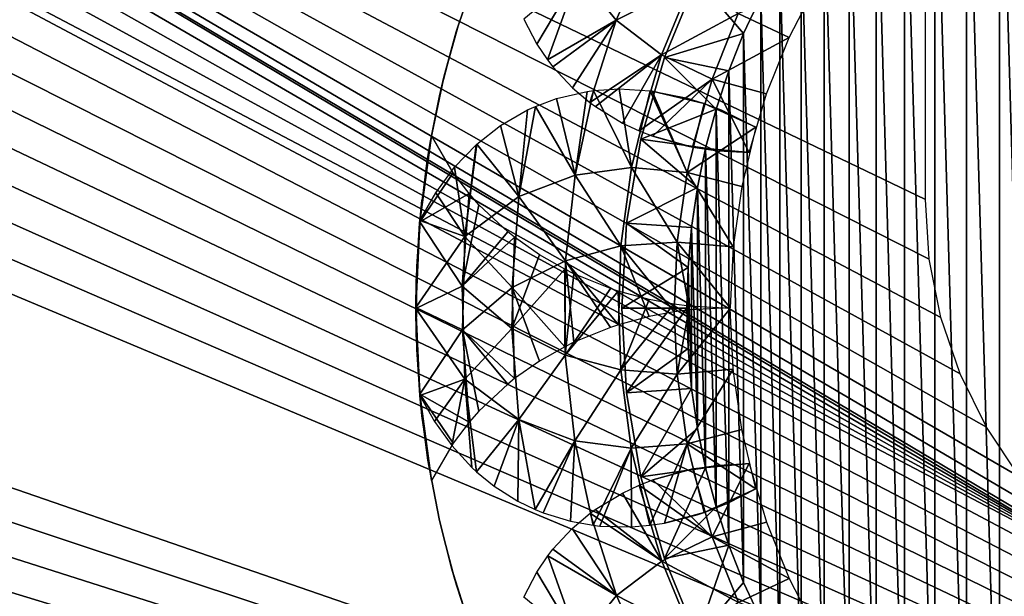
# Model space of a CAD drawing. Header units: millimetres. Extents: x -188 to 188, y -72 to 72.
# Tile 59 of 102: x 49.72 to 54.26, y -64.33 to -61.67. Entities that reach past the tile are written whole.
import ezdxf

# ---------------------------------------------------------------- set-up
doc = ezdxf.new("R2010")
doc.units = ezdxf.units.MM
doc.header["$LTSCALE"] = 65.185185
for name, color, linetype in [('1', 7, 'CONTINUOUS'), ('115', 7, 'CONTINUOUS'), ('116', 7, 'CONTINUOUS'), ('117', 7, 'CONTINUOUS'), ('122', 7, 'CONTINUOUS'), ('123', 7, 'CONTINUOUS'), ('136', 7, 'CONTINUOUS'), ('139', 7, 'CONTINUOUS'), ('2', 7, 'CONTINUOUS'), ('42', 7, 'CONTINUOUS'), ('43', 7, 'CONTINUOUS'), ('44', 7, 'CONTINUOUS'), ('71', 7, 'CONTINUOUS'), ('72', 7, 'CONTINUOUS'), ('73', 7, 'CONTINUOUS'), ('8', 7, 'CONTINUOUS')]:
    doc.layers.add(name, color=color, linetype=linetype)

msp = doc.modelspace()

# ---------------------------------------------------------------- linework, layer by layer
at = {"layer": '1', "color": 7, "linetype": 'Continuous'}
for points in [[(187.5, -72.5), (-187.5, -72.5), (187.5, 72.5), (187.5, -72.5)], [(187.5, 72.5), (-187.5, -72.5), (-187.5, 72.5), (187.5, 72.5)]]:
    msp.add_3dface(points, dxfattribs=at)
at = {"layer": '115', "linetype": 'Continuous'}
for points in [[(54.2416, -60.3265, 16.5), (54.4, -65.7713, 16.5), (54.4, -60.2287, 16.5), (54.2416, -60.3265, 16.5)], [(54.089, -60.4333, 16.5), (54.2416, -65.6735, 16.5), (54.2416, -60.3265, 16.5), (54.089, -60.4333, 16.5)], [(54.2416, -65.6735, 16.5), (54.4, -65.7713, 16.5), (54.2416, -60.3265, 16.5), (54.2416, -65.6735, 16.5)], [(53.9431, -60.5486, 16.5), (54.089, -65.5667, 16.5), (54.089, -60.4333, 16.5), (53.9431, -60.5486, 16.5)], [(54.089, -65.5667, 16.5), (54.2416, -65.6735, 16.5), (54.089, -60.4333, 16.5), (54.089, -65.5667, 16.5)], [(53.8039, -60.6725, 16.5), (53.9431, -65.4514, 16.5), (53.9431, -60.5486, 16.5), (53.8039, -60.6725, 16.5)], [(53.9431, -65.4514, 16.5), (54.089, -65.5667, 16.5), (53.9431, -60.5486, 16.5), (53.9431, -65.4514, 16.5)], [(53.6725, -60.804, 16.5), (53.8039, -65.3275, 16.5), (53.8039, -60.6725, 16.5), (53.6725, -60.804, 16.5)], [(53.8039, -65.3275, 16.5), (53.9431, -65.4514, 16.5), (53.8039, -60.6725, 16.5), (53.8039, -65.3275, 16.5)], [(53.5486, -60.9432, 16.5), (53.6725, -65.196, 16.5), (53.6725, -60.804, 16.5), (53.5486, -60.9432, 16.5)], [(53.6725, -65.196, 16.5), (53.8039, -65.3275, 16.5), (53.6725, -60.804, 16.5), (53.6725, -65.196, 16.5)], [(53.4332, -61.089, 16.5), (53.5486, -65.0568, 16.5), (53.5486, -60.9432, 16.5), (53.4332, -61.089, 16.5)], [(53.5486, -65.0568, 16.5), (53.6725, -65.196, 16.5), (53.5486, -60.9432, 16.5), (53.5486, -65.0568, 16.5)], [(53.3264, -61.2416, 16.5), (53.4332, -64.911, 16.5), (53.4332, -61.089, 16.5), (53.3264, -61.2416, 16.5)], [(53.4332, -64.911, 16.5), (53.5486, -65.0568, 16.5), (53.4332, -61.089, 16.5), (53.4332, -64.911, 16.5)], [(53.2287, -61.4, 16.5), (53.3264, -64.7584, 16.5), (53.3264, -61.2416, 16.5), (53.2287, -61.4, 16.5)], [(53.3264, -64.7584, 16.5), (53.4332, -64.911, 16.5), (53.3264, -61.2416, 16.5), (53.3264, -64.7584, 16.5)], [(53.1404, -61.5638, 16.5), (53.2287, -64.6, 16.5), (53.2287, -61.4, 16.5), (53.1404, -61.5638, 16.5)], [(53.2287, -64.6, 16.5), (53.3264, -64.7584, 16.5), (53.2287, -61.4, 16.5), (53.2287, -64.6, 16.5)], [(53.0617, -61.7327, 16.5), (53.1404, -64.4362, 16.5), (53.1404, -61.5638, 16.5), (53.0617, -61.7327, 16.5)], [(53.1404, -64.4362, 16.5), (53.2287, -64.6, 16.5), (53.1404, -61.5638, 16.5), (53.1404, -64.4362, 16.5)], [(52.993, -61.9055, 16.5), (53.0617, -64.2673, 16.5), (53.0617, -61.7327, 16.5), (52.993, -61.9055, 16.5)], [(53.0617, -64.2673, 16.5), (53.1404, -64.4362, 16.5), (53.0617, -61.7327, 16.5), (53.0617, -64.2673, 16.5)], [(52.9344, -62.0824, 16.5), (52.993, -64.0945, 16.5), (52.993, -61.9055, 16.5), (52.9344, -62.0824, 16.5)], [(52.993, -64.0945, 16.5), (53.0617, -64.2673, 16.5), (52.993, -61.9055, 16.5), (52.993, -64.0945, 16.5)], [(52.8863, -62.2619, 16.5), (52.9344, -63.9176, 16.5), (52.9344, -62.0824, 16.5), (52.8863, -62.2619, 16.5)], [(52.9344, -63.9176, 16.5), (52.993, -64.0945, 16.5), (52.9344, -62.0824, 16.5), (52.9344, -63.9176, 16.5)], [(52.8486, -62.4444, 16.5), (52.8863, -63.7381, 16.5), (52.8863, -62.2619, 16.5), (52.8486, -62.4444, 16.5)], [(52.8863, -63.7381, 16.5), (52.9344, -63.9176, 16.5), (52.8863, -62.2619, 16.5), (52.8863, -63.7381, 16.5)], [(52.8217, -62.6284, 16.5), (52.8486, -63.5556, 16.5), (52.8486, -62.4444, 16.5), (52.8217, -62.6284, 16.5)], [(52.8486, -63.5556, 16.5), (52.8863, -63.7381, 16.5), (52.8486, -62.4444, 16.5), (52.8486, -63.5556, 16.5)], [(52.8055, -62.8135, 16.5), (52.8217, -63.3716, 16.5), (52.8217, -62.6284, 16.5), (52.8055, -62.8135, 16.5)], [(52.8217, -63.3716, 16.5), (52.8486, -63.5556, 16.5), (52.8217, -62.6284, 16.5), (52.8217, -63.3716, 16.5)], [(52.8, -63, 16.5), (52.8055, -63.1865, 16.5), (52.8055, -62.8135, 16.5), (52.8, -63, 16.5)], [(52.8055, -63.1865, 16.5), (52.8217, -63.3716, 16.5), (52.8055, -62.8135, 16.5), (52.8055, -63.1865, 16.5)]]:
    msp.add_3dface(points, dxfattribs=at)
at = {"layer": '116', "linetype": 'Continuous'}
for points in [[(52.6964, -61.844, 16.2), (52.8466, -61.4814, 16.2), (52.6964, -61.844, 12.5), (52.6964, -61.844, 16.2)], [(52.6964, -61.844, 12.5), (52.8466, -61.4814, 16.2), (52.8466, -61.4814, 12.5), (52.6964, -61.844, 12.5)], [(52.5878, -62.2212, 16.2), (52.6964, -61.844, 16.2), (52.5878, -62.2212, 12.5), (52.5878, -62.2212, 16.2)], [(52.5878, -62.2212, 12.5), (52.6964, -61.844, 16.2), (52.6964, -61.844, 12.5), (52.5878, -62.2212, 12.5)], [(52.522, -62.6081, 16.2), (52.5878, -62.2212, 16.2), (52.522, -62.6081, 12.5), (52.522, -62.6081, 16.2)], [(52.522, -62.6081, 12.5), (52.5878, -62.2212, 16.2), (52.5878, -62.2212, 12.5), (52.522, -62.6081, 12.5)], [(52.5, -63, 16.2), (52.522, -62.6081, 16.2), (52.5, -63, 12.5), (52.5, -63, 16.2)], [(52.5, -63, 12.5), (52.522, -62.6081, 16.2), (52.522, -62.6081, 12.5), (52.5, -63, 12.5)]]:
    msp.add_3dface(points, dxfattribs=at)
at = {"layer": '117', "linetype": 'Continuous'}
for points in [[(52.5, -63, 16.2), (52.5, -63, 12.5), (52.522, -63.3919, 12.5), (52.5, -63, 16.2)], [(52.522, -63.3919, 16.2), (52.5, -63, 16.2), (52.522, -63.3919, 12.5), (52.522, -63.3919, 16.2)], [(52.5878, -63.7788, 16.2), (52.522, -63.3919, 16.2), (52.5878, -63.7788, 12.5), (52.5878, -63.7788, 16.2)], [(52.5878, -63.7788, 12.5), (52.522, -63.3919, 16.2), (52.522, -63.3919, 12.5), (52.5878, -63.7788, 12.5)], [(52.6964, -64.156, 16.2), (52.5878, -63.7788, 16.2), (52.6964, -64.156, 12.5), (52.6964, -64.156, 16.2)], [(52.6964, -64.156, 12.5), (52.5878, -63.7788, 16.2), (52.5878, -63.7788, 12.5), (52.6964, -64.156, 12.5)], [(52.8466, -64.5186, 16.2), (52.6964, -64.156, 16.2), (52.8466, -64.5186, 12.5), (52.8466, -64.5186, 16.2)], [(52.8466, -64.5186, 12.5), (52.6964, -64.156, 16.2), (52.6964, -64.156, 12.5), (52.8466, -64.5186, 12.5)]]:
    msp.add_3dface(points, dxfattribs=at)
at = {"layer": '122', "linetype": 'Continuous'}
for points in [[(52.8, -63, 16.5), (52.5, -63, 16.2), (52.522, -63.3919, 16.2), (52.8, -63, 16.5)], [(52.8055, -63.1865, 16.5), (52.8, -63, 16.5), (52.522, -63.3919, 16.2), (52.8055, -63.1865, 16.5)], [(52.8217, -63.3716, 16.5), (52.8055, -63.1865, 16.5), (52.522, -63.3919, 16.2), (52.8217, -63.3716, 16.5)], [(52.8217, -63.3716, 16.5), (52.522, -63.3919, 16.2), (52.5878, -63.7788, 16.2), (52.8217, -63.3716, 16.5)], [(52.8486, -63.5556, 16.5), (52.8217, -63.3716, 16.5), (52.5878, -63.7788, 16.2), (52.8486, -63.5556, 16.5)], [(52.8863, -63.7381, 16.5), (52.8486, -63.5556, 16.5), (52.5878, -63.7788, 16.2), (52.8863, -63.7381, 16.5)], [(52.8863, -63.7381, 16.5), (52.5878, -63.7788, 16.2), (52.6964, -64.156, 16.2), (52.8863, -63.7381, 16.5)], [(52.9344, -63.9176, 16.5), (52.8863, -63.7381, 16.5), (52.6964, -64.156, 16.2), (52.9344, -63.9176, 16.5)], [(52.993, -64.0945, 16.5), (52.9344, -63.9176, 16.5), (52.6964, -64.156, 16.2), (52.993, -64.0945, 16.5)], [(52.993, -64.0945, 16.5), (52.6964, -64.156, 16.2), (52.8466, -64.5186, 16.2), (52.993, -64.0945, 16.5)], [(53.0617, -64.2673, 16.5), (52.993, -64.0945, 16.5), (52.8466, -64.5186, 16.2), (53.0617, -64.2673, 16.5)], [(53.1404, -64.4362, 16.5), (53.0617, -64.2673, 16.5), (52.8466, -64.5186, 16.2), (53.1404, -64.4362, 16.5)]]:
    msp.add_3dface(points, dxfattribs=at)
at = {"layer": '123', "linetype": 'Continuous'}
for points in [[(53.0617, -61.7327, 16.5), (52.8466, -61.4814, 16.2), (52.6964, -61.844, 16.2), (53.0617, -61.7327, 16.5)], [(53.0617, -61.7327, 16.5), (53.1404, -61.5638, 16.5), (52.8466, -61.4814, 16.2), (53.0617, -61.7327, 16.5)], [(52.993, -61.9055, 16.5), (53.0617, -61.7327, 16.5), (52.6964, -61.844, 16.2), (52.993, -61.9055, 16.5)], [(52.9344, -62.0824, 16.5), (52.6964, -61.844, 16.2), (52.5878, -62.2212, 16.2), (52.9344, -62.0824, 16.5)], [(52.9344, -62.0824, 16.5), (52.993, -61.9055, 16.5), (52.6964, -61.844, 16.2), (52.9344, -62.0824, 16.5)], [(52.8863, -62.2619, 16.5), (52.9344, -62.0824, 16.5), (52.5878, -62.2212, 16.2), (52.8863, -62.2619, 16.5)], [(52.8486, -62.4444, 16.5), (52.5878, -62.2212, 16.2), (52.522, -62.6081, 16.2), (52.8486, -62.4444, 16.5)], [(52.8486, -62.4444, 16.5), (52.8863, -62.2619, 16.5), (52.5878, -62.2212, 16.2), (52.8486, -62.4444, 16.5)], [(52.8217, -62.6284, 16.5), (52.8486, -62.4444, 16.5), (52.522, -62.6081, 16.2), (52.8217, -62.6284, 16.5)], [(52.8055, -62.8135, 16.5), (52.522, -62.6081, 16.2), (52.5, -63, 16.2), (52.8055, -62.8135, 16.5)], [(52.8055, -62.8135, 16.5), (52.8217, -62.6284, 16.5), (52.522, -62.6081, 16.2), (52.8055, -62.8135, 16.5)], [(52.8, -63, 16.5), (52.8055, -62.8135, 16.5), (52.5, -63, 16.2), (52.8, -63, 16.5)]]:
    msp.add_3dface(points, dxfattribs=at)
at = {"layer": '136', "color": 18, "linetype": 'Continuous', "true_color": 0x640303}
for points in [[(-64.4, -55.5, 30.1484), (-64.4149, -55.7179, 30.1503), (71.2923, -71.9956, 30.2923), (-64.4, -55.5, 30.1484)], [(64.5325, -56.1375, 30.1539), (-64.4, -55.5, 30.1484), (71.2923, -71.9956, 30.2923), (64.5325, -56.1375, 30.1539)], [(-64.4149, -55.7179, 30.1503), (-64.4593, -55.9317, 30.1521), (71.2923, -71.9956, 30.2923), (-64.4149, -55.7179, 30.1503)], [(-64.4593, -55.9317, 30.1521), (-64.5325, -56.1375, 30.1539), (71.2923, -71.9956, 30.2923), (-64.4593, -55.9317, 30.1521)], [(-64.5325, -56.1375, 30.1539), (-64.6329, -56.3313, 30.1556), (71.2923, -71.9956, 30.2923), (-64.5325, -56.1375, 30.1539)], [(-64.6329, -56.3313, 30.1556), (-64.7589, -56.5098, 30.1572), (71.2923, -71.9956, 30.2923), (-64.6329, -56.3313, 30.1556)], [(-64.7589, -56.5098, 30.1572), (-64.908, -56.6694, 30.1586), (71.2923, -71.9956, 30.2923), (-64.7589, -56.5098, 30.1572)], [(-64.908, -56.6694, 30.1586), (-65.0773, -56.8071, 30.1598), (71.2923, -71.9956, 30.2923), (-64.908, -56.6694, 30.1586)], [(-65.0773, -56.8071, 30.1598), (-65.2639, -56.9206, 30.1608), (71.2923, -71.9956, 30.2923), (-65.0773, -56.8071, 30.1598)], [(-65.2639, -56.9206, 30.1608), (-65.4642, -57.0076, 30.1615), (71.2923, -71.9956, 30.2923), (-65.2639, -56.9206, 30.1608)], [(-65.4642, -57.0076, 30.1615), (-65.6745, -57.0665, 30.162), (71.2923, -71.9956, 30.2923), (-65.4642, -57.0076, 30.1615)], [(-65.6745, -57.0665, 30.162), (-65.8908, -57.0963, 30.1623), (71.2923, -71.9956, 30.2923), (-65.6745, -57.0665, 30.162)], [(71.2923, -71.9956, 30.2923), (-66.1092, -57.0963, 30.1623), (-71.2923, -71.9956, 30.2923), (71.2923, -71.9956, 30.2923)], [(-65.8908, -57.0963, 30.1623), (-66.1092, -57.0963, 30.1623), (71.2923, -71.9956, 30.2923), (-65.8908, -57.0963, 30.1623)]]:
    msp.add_3dface(points, dxfattribs=at)
at = {"layer": '139', "color": 18, "linetype": 'Continuous', "true_color": 0x640303}
for points in [[(-64.4593, -55.9317, 28.2694), (64.4, -55.5, 28.2618), (-69.5501, -72.0087, 28.55), (-64.4593, -55.9317, 28.2694)], [(64.4, -55.5, 28.2618), (64.4149, -55.7179, 28.2656), (-69.5501, -72.0087, 28.55), (64.4, -55.5, 28.2618)], [(64.4149, -55.7179, 28.2656), (64.4593, -55.9317, 28.2694), (-69.5501, -72.0087, 28.55), (64.4149, -55.7179, 28.2656)], [(64.4593, -55.9317, 28.2694), (64.5325, -56.1375, 28.273), (-69.5501, -72.0087, 28.55), (64.4593, -55.9317, 28.2694)], [(64.5325, -56.1375, 28.273), (64.633, -56.3314, 28.2763), (-69.5501, -72.0087, 28.55), (64.5325, -56.1375, 28.273)], [(64.633, -56.3314, 28.2763), (64.7589, -56.5098, 28.2795), (-69.5501, -72.0087, 28.55), (64.633, -56.3314, 28.2763)], [(64.7589, -56.5098, 28.2795), (64.908, -56.6694, 28.2822), (-69.5501, -72.0087, 28.55), (64.7589, -56.5098, 28.2795)], [(64.908, -56.6694, 28.2822), (65.0773, -56.8072, 28.2846), (-69.5501, -72.0087, 28.55), (64.908, -56.6694, 28.2822)], [(65.0773, -56.8072, 28.2846), (65.2639, -56.9206, 28.2866), (-69.5501, -72.0087, 28.55), (65.0773, -56.8072, 28.2846)], [(65.2639, -56.9206, 28.2866), (65.4642, -57.0076, 28.2881), (-69.5501, -72.0087, 28.55), (65.2639, -56.9206, 28.2866)], [(65.4642, -57.0076, 28.2881), (65.6745, -57.0665, 28.2892), (-69.5501, -72.0087, 28.55), (65.4642, -57.0076, 28.2881)], [(65.6745, -57.0665, 28.2892), (65.8909, -57.0963, 28.2897), (-69.5501, -72.0087, 28.55), (65.6745, -57.0665, 28.2892)], [(65.8909, -57.0963, 28.2897), (66.1091, -57.0963, 28.2897), (-69.5501, -72.0087, 28.55), (65.8909, -57.0963, 28.2897)], [(66.1091, -57.0963, 28.2897), (69.5501, -72.0087, 28.55), (-69.5501, -72.0087, 28.55), (66.1091, -57.0963, 28.2897)]]:
    msp.add_3dface(points, dxfattribs=at)
at = {"layer": '2', "color": 7, "linetype": 'Continuous'}
for points in [[(-187.5, -72.5, 8), (187.5, -72.5, 8), (-182.5176, 6.0681, 8), (-187.5, -72.5, 8)], [(-182.5176, 6.0681, 8), (187.5, -72.5, 8), (-182.261, 6.0171, 8), (-182.5176, 6.0681, 8)], [(-182.261, 6.0171, 8), (187.5, -72.5, 8), (-182, 6, 8), (-182.261, 6.0171, 8)], [(-182, 6, 8), (187.5, -72.5, 8), (182, 6, 8), (-182, 6, 8)]]:
    msp.add_3dface(points, dxfattribs=at)
at = {"layer": '42', "linetype": 'Continuous'}
for points in [[(51.831, -61.4438, 12.3996), (51.7446, -61.6985, 11.3435), (51.7363, -61.7258, 12.2867), (51.831, -61.4438, 12.3996)], [(51.8096, -61.5024, 11.4533), (51.7446, -61.6985, 11.3435), (51.831, -61.4438, 12.3996), (51.8096, -61.5024, 11.4533)], [(51.7446, -61.6985, 11.3435), (51.6794, -61.9348, 11.2294), (51.7363, -61.7258, 12.2867), (51.7446, -61.6985, 11.3435)], [(51.7363, -61.7258, 12.2867), (51.6794, -61.9348, 11.2294), (51.6592, -62.0203, 12.1457), (51.7363, -61.7258, 12.2867)], [(51.6794, -61.9348, 11.2294), (51.6174, -62.2285, 11.1126), (51.6592, -62.0203, 12.1457), (51.6794, -61.9348, 11.2294)], [(51.6592, -62.0203, 12.1457), (51.6174, -62.2285, 11.1126), (51.6024, -62.3192, 11.9776), (51.6592, -62.0203, 12.1457)], [(51.6174, -62.2285, 11.1126), (51.5683, -62.5964, 11), (51.6024, -62.3192, 11.9776), (51.6174, -62.2285, 11.1126)], [(51.6024, -62.3192, 11.9776), (51.5683, -62.5964, 11), (51.5672, -62.6086, 11.7896), (51.6024, -62.3192, 11.9776)], [(51.5683, -62.5964, 11), (51.55, -62.997, 11), (51.5672, -62.6086, 11.7896), (51.5683, -62.5964, 11)], [(51.55, -62.997, 11), (51.5517, -62.8772, 11.5921), (51.5672, -62.6086, 11.7896), (51.55, -62.997, 11)], [(51.5542, -63.1922, 11.362), (51.5517, -62.8772, 11.5921), (51.55, -62.997, 11), (51.5542, -63.1922, 11.362)], [(51.5678, -63.3978, 11), (51.5542, -63.1922, 11.362), (51.55, -62.997, 11), (51.5678, -63.3978, 11)], [(51.5779, -63.4977, 11.1662), (51.5542, -63.1922, 11.362), (51.5678, -63.3978, 11), (51.5779, -63.4977, 11.1662)], [(51.6216, -63.7953, 11), (51.5779, -63.4977, 11.1662), (51.5678, -63.3978, 11), (51.6216, -63.7953, 11)]]:
    msp.add_3dface(points, dxfattribs=at)
at = {"layer": '43', "linetype": 'Continuous'}
for points in [[(52.6339, -61.308, 12.1287), (52.3, -61.4577, 12.2272), (52.4743, -61.6724, 12.1287), (52.6339, -61.308, 12.1287)], [(52.6339, -61.308, 12.1287), (52.4743, -61.6724, 12.1287), (52.8217, -61.4946, 12.0575), (52.6339, -61.308, 12.1287)], [(52.3, -61.4577, 12.2272), (52.048, -61.6668, 12.3121), (52.1078, -61.7819, 12.2617), (52.3, -61.4577, 12.2272)], [(52.1575, -61.8555, 12.2275), (52.3, -61.4577, 12.2272), (52.1078, -61.7819, 12.2617), (52.1575, -61.8555, 12.2275)], [(52.3, -61.4577, 12.2272), (52.1575, -61.8555, 12.2275), (52.4743, -61.6724, 12.1287), (52.3, -61.4577, 12.2272)], [(52.8217, -61.4946, 12.0575), (52.4743, -61.6724, 12.1287), (52.6831, -61.8313, 12.0575), (52.8217, -61.4946, 12.0575)], [(52.8217, -61.4946, 12.0575), (52.6831, -61.8313, 12.0575), (53.0368, -61.6412, 12.0144), (52.8217, -61.4946, 12.0575)], [(53.4012, -61.5013, 12), (53.0368, -61.6412, 12.0144), (53.2722, -61.7515, 12), (53.4012, -61.5013, 12)], [(52.1575, -61.8555, 12.2275), (52.182, -61.8873, 12.2124), (52.4743, -61.6724, 12.1287), (52.1575, -61.8555, 12.2275)], [(52.4743, -61.6724, 12.1287), (52.182, -61.8873, 12.2124), (52.2716, -61.9836, 12.1646), (52.4743, -61.6724, 12.1287)], [(52.3527, -62.052, 12.1291), (52.4743, -61.6724, 12.1287), (52.2716, -61.9836, 12.1646), (52.3527, -62.052, 12.1291)], [(52.4743, -61.6724, 12.1287), (52.3527, -62.052, 12.1291), (52.6831, -61.8313, 12.0575), (52.4743, -61.6724, 12.1287)], [(53.0368, -61.6412, 12.0144), (52.6831, -61.8313, 12.0575), (52.9162, -61.9433, 12.0144), (53.0368, -61.6412, 12.0144)], [(53.0368, -61.6412, 12.0144), (52.9162, -61.9433, 12.0144), (53.2722, -61.7515, 12), (53.0368, -61.6412, 12.0144)], [(53.2722, -61.7515, 12), (52.9162, -61.9433, 12.0144), (53.1673, -62.0123, 12), (53.2722, -61.7515, 12)], [(52.3527, -62.052, 12.1291), (52.3782, -62.0707, 12.1191), (52.6831, -61.8313, 12.0575), (52.3527, -62.052, 12.1291)], [(52.6831, -61.8313, 12.0575), (52.3782, -62.0707, 12.1191), (52.503, -62.1467, 12.0777), (52.6831, -61.8313, 12.0575)], [(52.5792, -62.1828, 12.0575), (52.6831, -61.8313, 12.0575), (52.503, -62.1467, 12.0777), (52.5792, -62.1828, 12.0575)], [(52.6831, -61.8313, 12.0575), (52.5792, -62.1828, 12.0575), (52.9162, -61.9433, 12.0144), (52.6831, -61.8313, 12.0575)], [(52.5792, -62.1828, 12.0575), (52.6432, -62.2078, 12.0432), (52.9162, -61.9433, 12.0144), (52.5792, -62.1828, 12.0575)], [(52.9162, -61.9433, 12.0144), (52.6432, -62.2078, 12.0432), (52.8264, -62.2576, 12.0143), (52.9162, -61.9433, 12.0144)], [(52.9162, -61.9433, 12.0144), (52.8264, -62.2576, 12.0143), (53.0872, -62.2819, 12), (52.9162, -61.9433, 12.0144)], [(53.1673, -62.0123, 12), (52.9162, -61.9433, 12.0144), (53.0872, -62.2819, 12), (53.1673, -62.0123, 12)], [(52.8264, -62.2576, 12.0143), (52.6432, -62.2078, 12.0432), (52.7916, -62.2504, 12.0185), (52.8264, -62.2576, 12.0143)], [(52.8264, -62.2576, 12.0143), (52.9423, -62.2746, 12.0043), (53.0872, -62.2819, 12), (52.8264, -62.2576, 12.0143)]]:
    msp.add_3dface(points, dxfattribs=at)
at = {"layer": '44', "linetype": 'Continuous'}
for points in [[(52.487, -61.9893, 11.4068), (52.5444, -62.3524, 11.4428), (52.3689, -61.997, 11.3714), (52.487, -61.9893, 11.4068)], [(52.6299, -61.9974, 11.4427), (52.5444, -62.3524, 11.4428), (52.487, -61.9893, 11.4068), (52.6299, -61.9974, 11.4427)], [(52.1979, -62.0337, 11.3114), (52.2839, -62.3867, 11.3717), (52.101, -62.0694, 11.2729), (52.1979, -62.0337, 11.3114)], [(52.3393, -62.0012, 11.3618), (52.2839, -62.3867, 11.3717), (52.1979, -62.0337, 11.3114), (52.3393, -62.0012, 11.3618)], [(52.3689, -61.997, 11.3714), (52.5444, -62.3524, 11.4428), (52.2839, -62.3867, 11.3717), (52.3689, -61.997, 11.3714)], [(52.3689, -61.997, 11.3714), (52.2839, -62.3867, 11.3717), (52.3393, -62.0012, 11.3618), (52.3689, -61.997, 11.3714)], [(52.6299, -61.9974, 11.4427), (52.8018, -62.3741, 11.4857), (52.5444, -62.3524, 11.4428), (52.6299, -61.9974, 11.4427)], [(52.6404, -61.9987, 11.445), (52.8018, -62.3741, 11.4857), (52.6299, -61.9974, 11.4427), (52.6404, -61.9987, 11.445)], [(52.8799, -62.0559, 11.4856), (52.8018, -62.3741, 11.4857), (52.6404, -61.9987, 11.445), (52.8799, -62.0559, 11.4856)], [(52.7973, -62.0303, 11.4744), (52.8799, -62.0559, 11.4856), (52.6404, -61.9987, 11.445), (52.7973, -62.0303, 11.4744)], [(52.101, -62.0694, 11.2729), (52.2839, -62.3867, 11.3717), (52.0255, -62.4854, 11.2733), (52.101, -62.0694, 11.2729)], [(52.101, -62.0694, 11.2729), (52.0255, -62.4854, 11.2733), (52.0643, -62.0862, 11.2575), (52.101, -62.0694, 11.2729)], [(52.8799, -62.0559, 11.4856), (53.1184, -62.1655, 11.5), (52.8018, -62.3741, 11.4857), (52.8799, -62.0559, 11.4856)], [(52.9575, -62.0855, 11.4933), (53.1184, -62.1655, 11.5), (52.8799, -62.0559, 11.4856), (52.9575, -62.0855, 11.4933)], [(52.0643, -62.0862, 11.2575), (52.0255, -62.4854, 11.2733), (51.9403, -62.1578, 11.2019), (52.0643, -62.0862, 11.2575)], [(52.0255, -62.4854, 11.2733), (51.8315, -62.2434, 11.1487), (51.9403, -62.1578, 11.2019), (52.0255, -62.4854, 11.2733)], [(53.1184, -62.1655, 11.5), (53.0529, -62.4393, 11.5), (52.8018, -62.3741, 11.4857), (53.1184, -62.1655, 11.5)], [(51.8279, -62.2466, 11.1469), (51.7764, -62.6701, 11.1488), (51.7281, -62.3507, 11.0941), (51.8279, -62.2466, 11.1469)], [(51.8315, -62.2434, 11.1487), (51.7764, -62.6701, 11.1488), (51.8279, -62.2466, 11.1469), (51.8315, -62.2434, 11.1487)], [(51.7764, -62.6701, 11.1488), (51.8315, -62.2434, 11.1487), (52.0255, -62.4854, 11.2733), (51.7764, -62.6701, 11.1488)], [(51.7281, -62.3507, 11.0941), (51.7764, -62.6701, 11.1488), (51.6416, -62.4679, 11.0449), (51.7281, -62.3507, 11.0941)], [(52.5444, -62.3524, 11.4428), (52.4959, -62.7138, 11.4428), (52.2839, -62.3867, 11.3717), (52.5444, -62.3524, 11.4428)], [(52.5444, -62.3524, 11.4428), (52.7554, -62.6955, 11.4857), (52.4959, -62.7138, 11.4428), (52.5444, -62.3524, 11.4428)], [(52.8018, -62.3741, 11.4857), (52.7554, -62.6955, 11.4857), (52.5444, -62.3524, 11.4428), (52.8018, -62.3741, 11.4857)], [(52.2839, -62.3867, 11.3717), (52.2399, -62.7819, 11.3717), (52.0255, -62.4854, 11.2733), (52.2839, -62.3867, 11.3717)], [(52.2839, -62.3867, 11.3717), (52.4959, -62.7138, 11.4428), (52.2399, -62.7819, 11.3717), (52.2839, -62.3867, 11.3717)], [(52.8018, -62.3741, 11.4857), (53.0133, -62.7176, 11.5), (52.7554, -62.6955, 11.4857), (52.8018, -62.3741, 11.4857)], [(53.0529, -62.4393, 11.5), (53.0133, -62.7176, 11.5), (52.8018, -62.3741, 11.4857), (53.0529, -62.4393, 11.5)], [(51.7764, -62.6701, 11.1488), (51.5683, -62.5964, 11), (51.6416, -62.4679, 11.0449), (51.7764, -62.6701, 11.1488)], [(51.7764, -62.6701, 11.1488), (52.0255, -62.4854, 11.2733), (51.9935, -62.9056, 11.2733), (51.7764, -62.6701, 11.1488)], [(52.0255, -62.4854, 11.2733), (52.2399, -62.7819, 11.3717), (51.9935, -62.9056, 11.2733), (52.0255, -62.4854, 11.2733)], [(51.55, -62.997, 11), (51.5683, -62.5964, 11), (51.7764, -62.6701, 11.1488), (51.55, -62.997, 11)], [(51.7647, -63.1001, 11.1488), (51.55, -62.997, 11), (51.7764, -62.6701, 11.1488), (51.7647, -63.1001, 11.1488)], [(51.7647, -63.1001, 11.1488), (51.7764, -62.6701, 11.1488), (51.9935, -62.9056, 11.2733), (51.7647, -63.1001, 11.1488)], [(52.4959, -62.7138, 11.4428), (52.4847, -63.0772, 11.4427), (52.2399, -62.7819, 11.3717), (52.4959, -62.7138, 11.4428)], [(52.4959, -62.7138, 11.4428), (52.6261, -63.0393, 11.4701), (52.4847, -63.0772, 11.4427), (52.4959, -62.7138, 11.4428)], [(52.7554, -62.6955, 11.4857), (52.7409, -63.0179, 11.4857), (52.4959, -62.7138, 11.4428), (52.7554, -62.6955, 11.4857)], [(52.7409, -63.0179, 11.4857), (52.6261, -63.0393, 11.4701), (52.4959, -62.7138, 11.4428), (52.7409, -63.0179, 11.4857)], [(52.7409, -63.0179, 11.4857), (52.7554, -62.6955, 11.4857), (52.8113, -63.0088, 11.4924), (52.7409, -63.0179, 11.4857)], [(53.0133, -62.7176, 11.5), (53, -62.9985, 11.5), (52.7554, -62.6955, 11.4857), (53.0133, -62.7176, 11.5)], [(52.7554, -62.6955, 11.4857), (53, -62.9985, 11.5), (52.8113, -63.0088, 11.4924), (52.7554, -62.6955, 11.4857)], [(52.2399, -62.7819, 11.3717), (52.2374, -63.1784, 11.3715), (51.9935, -62.9056, 11.2733), (52.2399, -62.7819, 11.3717)], [(52.2374, -63.1784, 11.3715), (52.2399, -62.7819, 11.3717), (52.2783, -63.1582, 11.3855), (52.2374, -63.1784, 11.3715)], [(52.4847, -63.0772, 11.4427), (52.4478, -63.0892, 11.434), (52.2399, -62.7819, 11.3717), (52.4847, -63.0772, 11.4427)], [(52.2399, -62.7819, 11.3717), (52.4478, -63.0892, 11.434), (52.2783, -63.1582, 11.3855), (52.2399, -62.7819, 11.3717)], [(51.7647, -63.1001, 11.1488), (51.9935, -62.9056, 11.2733), (52.0053, -63.3259, 11.2731), (51.7647, -63.1001, 11.1488)], [(52.2374, -63.1784, 11.3715), (52.1203, -63.2451, 11.3262), (51.9935, -62.9056, 11.2733), (52.2374, -63.1784, 11.3715)], [(51.9935, -62.9056, 11.2733), (52.1203, -63.2451, 11.3262), (52.0053, -63.3259, 11.2731), (51.9935, -62.9056, 11.2733)], [(51.5678, -63.3978, 11), (51.55, -62.997, 11), (51.7647, -63.1001, 11.1488), (51.5678, -63.3978, 11)], [(51.7961, -63.5273, 11.1486), (51.5678, -63.3978, 11), (51.7647, -63.1001, 11.1488), (51.7961, -63.5273, 11.1486)], [(51.7961, -63.5273, 11.1486), (51.7647, -63.1001, 11.1488), (51.8409, -63.4764, 11.179), (51.7961, -63.5273, 11.1486)], [(51.7647, -63.1001, 11.1488), (52.0053, -63.3259, 11.2731), (51.9739, -63.351, 11.257), (51.7647, -63.1001, 11.1488)], [(51.7647, -63.1001, 11.1488), (51.9739, -63.351, 11.257), (51.8409, -63.4764, 11.179), (51.7647, -63.1001, 11.1488)], [(51.6216, -63.7953, 11), (51.5678, -63.3978, 11), (51.7224, -63.6239, 11.0928), (51.6216, -63.7953, 11)], [(51.7224, -63.6239, 11.0928), (51.5678, -63.3978, 11), (51.7961, -63.5273, 11.1486), (51.7224, -63.6239, 11.0928)]]:
    msp.add_3dface(points, dxfattribs=at)
at = {"layer": '71', "linetype": 'Continuous'}
for points in [[(51.6216, -62.2047, 12.5), (51.5678, -62.6021, 12.5), (51.7224, -62.3761, 12.4072), (51.6216, -62.2047, 12.5)], [(51.7224, -62.3761, 12.4072), (51.5678, -62.6021, 12.5), (51.7953, -62.4718, 12.3519), (51.7224, -62.3761, 12.4072)], [(51.7953, -62.4718, 12.3519), (51.5678, -62.6021, 12.5), (51.7638, -62.8985, 12.3517), (51.7953, -62.4718, 12.3519)], [(51.7953, -62.4718, 12.3519), (51.7638, -62.8985, 12.3517), (51.8409, -62.5236, 12.321), (51.7953, -62.4718, 12.3519)], [(51.8409, -62.5236, 12.321), (51.7638, -62.8985, 12.3517), (51.9739, -62.649, 12.2431), (51.8409, -62.5236, 12.321)], [(51.5678, -62.6021, 12.5), (51.55, -63.0029, 12.5), (51.7638, -62.8985, 12.3517), (51.5678, -62.6021, 12.5)], [(51.9739, -62.649, 12.2431), (51.7638, -62.8985, 12.3517), (52.0044, -62.6735, 12.2273), (51.9739, -62.649, 12.2431)], [(52.0044, -62.6735, 12.2273), (51.7638, -62.8985, 12.3517), (51.9925, -63.0939, 12.2272), (52.0044, -62.6735, 12.2273)], [(52.0044, -62.6735, 12.2273), (51.9925, -63.0939, 12.2272), (52.1203, -62.7548, 12.1738), (52.0044, -62.6735, 12.2273)], [(52.1203, -62.7548, 12.1738), (51.9925, -63.0939, 12.2272), (52.2364, -62.8211, 12.1288), (52.1203, -62.7548, 12.1738)], [(52.2364, -62.8211, 12.1288), (51.9925, -63.0939, 12.2272), (52.2389, -63.2178, 12.1287), (52.2364, -62.8211, 12.1288)], [(52.2364, -62.8211, 12.1288), (52.2389, -63.2178, 12.1287), (52.2783, -62.8418, 12.1145), (52.2364, -62.8211, 12.1288)], [(52.2783, -62.8418, 12.1145), (52.2389, -63.2178, 12.1287), (52.4478, -62.9107, 12.066), (52.2783, -62.8418, 12.1145)], [(51.7638, -62.8985, 12.3517), (51.55, -63.0029, 12.5), (51.7753, -63.3281, 12.3517), (51.7638, -62.8985, 12.3517)], [(51.7638, -62.8985, 12.3517), (51.7753, -63.3281, 12.3517), (51.9925, -63.0939, 12.2272), (51.7638, -62.8985, 12.3517)], [(52.4478, -62.9107, 12.066), (52.2389, -63.2178, 12.1287), (52.4837, -62.9225, 12.0575), (52.4478, -62.9107, 12.066)], [(52.4837, -62.9225, 12.0575), (52.2389, -63.2178, 12.1287), (52.4948, -63.2854, 12.0575), (52.4837, -62.9225, 12.0575)], [(52.4837, -62.9225, 12.0575), (52.4948, -63.2854, 12.0575), (52.6261, -62.9607, 12.0299), (52.4837, -62.9225, 12.0575)], [(52.6261, -62.9607, 12.0299), (52.4948, -63.2854, 12.0575), (52.7399, -62.9819, 12.0144), (52.6261, -62.9607, 12.0299)], [(52.7399, -62.9819, 12.0144), (52.4948, -63.2854, 12.0575), (52.7544, -63.3049, 12.0144), (52.7399, -62.9819, 12.0144)], [(52.7399, -62.9819, 12.0144), (52.7544, -63.3049, 12.0144), (52.8113, -62.9912, 12.0076), (52.7399, -62.9819, 12.0144)], [(51.55, -63.0029, 12.5), (51.5683, -63.4036, 12.5), (51.7753, -63.3281, 12.3517), (51.55, -63.0029, 12.5)], [(52.8113, -62.9912, 12.0076), (52.7544, -63.3049, 12.0144), (53, -63.0015, 12), (52.8113, -62.9912, 12.0076)], [(53, -63.0015, 12), (52.7544, -63.3049, 12.0144), (53.0133, -63.2826, 12), (53, -63.0015, 12)], [(51.9925, -63.0939, 12.2272), (51.7753, -63.3281, 12.3517), (52.0246, -63.5143, 12.2272), (51.9925, -63.0939, 12.2272)], [(51.9925, -63.0939, 12.2272), (52.0246, -63.5143, 12.2272), (52.2389, -63.2178, 12.1287), (51.9925, -63.0939, 12.2272)], [(52.2389, -63.2178, 12.1287), (52.0246, -63.5143, 12.2272), (52.2828, -63.6131, 12.1287), (52.2389, -63.2178, 12.1287)], [(52.2389, -63.2178, 12.1287), (52.2828, -63.6131, 12.1287), (52.4948, -63.2854, 12.0575), (52.2389, -63.2178, 12.1287)], [(52.4948, -63.2854, 12.0575), (52.2828, -63.6131, 12.1287), (52.5431, -63.6464, 12.0575), (52.4948, -63.2854, 12.0575)], [(52.4948, -63.2854, 12.0575), (52.5431, -63.6464, 12.0575), (52.7544, -63.3049, 12.0144), (52.4948, -63.2854, 12.0575)], [(52.7544, -63.3049, 12.0144), (52.5431, -63.6464, 12.0575), (52.801, -63.6268, 12.0144), (52.7544, -63.3049, 12.0144)], [(52.7544, -63.3049, 12.0144), (52.801, -63.6268, 12.0144), (53.0133, -63.2826, 12), (52.7544, -63.3049, 12.0144)], [(53.0133, -63.2826, 12), (52.801, -63.6268, 12.0144), (53.0529, -63.561, 12), (53.0133, -63.2826, 12)], [(51.7753, -63.3281, 12.3517), (51.5683, -63.4036, 12.5), (51.6357, -63.523, 12.4587), (51.7753, -63.3281, 12.3517)], [(51.7162, -63.6349, 12.4125), (51.7753, -63.3281, 12.3517), (51.6357, -63.523, 12.4587), (51.7162, -63.6349, 12.4125)], [(51.8088, -63.7356, 12.3629), (51.7753, -63.3281, 12.3517), (51.7162, -63.6349, 12.4125), (51.8088, -63.7356, 12.3629)], [(51.8299, -63.7553, 12.3521), (51.7753, -63.3281, 12.3517), (51.8088, -63.7356, 12.3629), (51.8299, -63.7553, 12.3521)], [(51.7753, -63.3281, 12.3517), (51.8299, -63.7553, 12.3521), (52.0246, -63.5143, 12.2272), (51.7753, -63.3281, 12.3517)], [(51.8299, -63.7553, 12.3521), (51.9109, -63.8214, 12.3121), (52.0246, -63.5143, 12.2272), (51.8299, -63.7553, 12.3521)], [(52.0246, -63.5143, 12.2272), (51.9109, -63.8214, 12.3121), (52.0202, -63.8911, 12.2617), (52.0246, -63.5143, 12.2272)], [(52.1, -63.9301, 12.2275), (52.0246, -63.5143, 12.2272), (52.0202, -63.8911, 12.2617), (52.1, -63.9301, 12.2275)], [(52.0246, -63.5143, 12.2272), (52.1, -63.9301, 12.2275), (52.2828, -63.6131, 12.1287), (52.0246, -63.5143, 12.2272)], [(53.0529, -63.561, 12), (52.801, -63.6268, 12.0144), (53.1184, -63.8345, 12), (53.0529, -63.561, 12)], [(52.1, -63.9301, 12.2275), (52.1372, -63.9453, 12.2124), (52.2828, -63.6131, 12.1287), (52.1, -63.9301, 12.2275)], [(52.2828, -63.6131, 12.1287), (52.1372, -63.9453, 12.2124), (52.2629, -63.984, 12.1646), (52.2828, -63.6131, 12.1287)], [(52.3674, -64.0027, 12.1291), (52.2828, -63.6131, 12.1287), (52.2629, -63.984, 12.1646), (52.3674, -64.0027, 12.1291)], [(52.2828, -63.6131, 12.1287), (52.3674, -64.0027, 12.1291), (52.5431, -63.6464, 12.0575), (52.2828, -63.6131, 12.1287)], [(52.3674, -64.0027, 12.1291), (52.3988, -64.0061, 12.1191), (52.5431, -63.6464, 12.0575), (52.3674, -64.0027, 12.1291)], [(52.5431, -63.6464, 12.0575), (52.3988, -64.0061, 12.1191), (52.5449, -64.0095, 12.0777), (52.5431, -63.6464, 12.0575)], [(52.5431, -63.6464, 12.0575), (52.6289, -64.0027, 12.0575), (52.801, -63.6268, 12.0144), (52.5431, -63.6464, 12.0575)], [(52.6289, -64.0027, 12.0575), (52.5431, -63.6464, 12.0575), (52.5449, -64.0095, 12.0777), (52.6289, -64.0027, 12.0575)], [(52.6289, -64.0027, 12.0575), (52.6968, -63.9923, 12.0432), (52.801, -63.6268, 12.0144), (52.6289, -64.0027, 12.0575)], [(52.801, -63.6268, 12.0144), (52.6968, -63.9923, 12.0432), (52.8804, -63.9438, 12.0143), (52.801, -63.6268, 12.0144)], [(52.801, -63.6268, 12.0144), (52.8804, -63.9438, 12.0143), (53.1184, -63.8345, 12), (52.801, -63.6268, 12.0144)], [(52.8804, -63.9438, 12.0143), (52.9893, -63.9006, 12.0043), (53.1184, -63.8345, 12), (52.8804, -63.9438, 12.0143)], [(52.8804, -63.9438, 12.0143), (52.6968, -63.9923, 12.0432), (52.8467, -63.955, 12.0185), (52.8804, -63.9438, 12.0143)]]:
    msp.add_3dface(points, dxfattribs=at)
at = {"layer": '72', "linetype": 'Continuous'}
for points in [[(52.8275, -63.7423, 11.4858), (52.9171, -64.0564, 11.4857), (52.6427, -63.7924, 11.4567), (52.8275, -63.7423, 11.4858)], [(52.7913, -63.7497, 11.4814), (52.8275, -63.7423, 11.4858), (52.6427, -63.7924, 11.4567), (52.7913, -63.7497, 11.4814)], [(52.9421, -63.7254, 11.4957), (53.0872, -63.7181, 11.5), (52.8275, -63.7423, 11.4858), (52.9421, -63.7254, 11.4957)], [(52.8275, -63.7423, 11.4858), (53.0872, -63.7181, 11.5), (52.9171, -64.0564, 11.4857), (52.8275, -63.7423, 11.4858)], [(53.0872, -63.7181, 11.5), (53.1674, -63.988, 11.5), (52.9171, -64.0564, 11.4857), (53.0872, -63.7181, 11.5)], [(52.6427, -63.7924, 11.4567), (52.9171, -64.0564, 11.4857), (52.5801, -63.8168, 11.4427), (52.6427, -63.7924, 11.4567)], [(52.5801, -63.8168, 11.4427), (52.684, -64.1681, 11.4428), (52.5024, -63.8536, 11.4221), (52.5801, -63.8168, 11.4427)], [(52.5801, -63.8168, 11.4427), (52.9171, -64.0564, 11.4857), (52.684, -64.1681, 11.4428), (52.5801, -63.8168, 11.4427)], [(52.5024, -63.8536, 11.4221), (52.684, -64.1681, 11.4428), (52.3775, -63.9297, 11.3806), (52.5024, -63.8536, 11.4221)], [(52.3775, -63.9297, 11.3806), (52.684, -64.1681, 11.4428), (52.3536, -63.9473, 11.3713), (52.3775, -63.9297, 11.3806)], [(52.3536, -63.9473, 11.3713), (52.4751, -64.3268, 11.3717), (52.271, -64.0169, 11.3351), (52.3536, -63.9473, 11.3713)], [(52.3536, -63.9473, 11.3713), (52.684, -64.1681, 11.4428), (52.4751, -64.3268, 11.3717), (52.3536, -63.9473, 11.3713)], [(53.1674, -63.988, 11.5), (53.2723, -64.2488, 11.5), (52.9171, -64.0564, 11.4857), (53.1674, -63.988, 11.5)], [(52.271, -64.0169, 11.3351), (52.4751, -64.3268, 11.3717), (52.1816, -64.1133, 11.2873), (52.271, -64.0169, 11.3351)], [(52.9171, -64.0564, 11.4857), (53.0377, -64.3583, 11.4857), (52.684, -64.1681, 11.4428), (52.9171, -64.0564, 11.4857)], [(52.9171, -64.0564, 11.4857), (53.2723, -64.2488, 11.5), (53.0377, -64.3583, 11.4857), (52.9171, -64.0564, 11.4857)], [(52.1816, -64.1133, 11.2873), (52.4751, -64.3268, 11.3717), (52.1582, -64.1435, 11.2729), (52.1816, -64.1133, 11.2873)], [(52.1582, -64.1435, 11.2729), (52.3006, -64.5413, 11.2733), (52.1075, -64.2188, 11.238), (52.1582, -64.1435, 11.2729)], [(52.1582, -64.1435, 11.2729), (52.4751, -64.3268, 11.3717), (52.3006, -64.5413, 11.2733), (52.1582, -64.1435, 11.2729)], [(52.684, -64.1681, 11.4428), (52.8225, -64.5048, 11.4428), (52.4751, -64.3268, 11.3717), (52.684, -64.1681, 11.4428)], [(52.684, -64.1681, 11.4428), (53.0377, -64.3583, 11.4857), (52.8225, -64.5048, 11.4428), (52.684, -64.1681, 11.4428)], [(52.1075, -64.2188, 11.238), (52.3006, -64.5413, 11.2733), (52.0477, -64.3338, 11.1877), (52.1075, -64.2188, 11.238)], [(53.2723, -64.2488, 11.5), (53.4012, -64.4987, 11.5), (53.0377, -64.3583, 11.4857), (53.2723, -64.2488, 11.5)], [(52.4751, -64.3268, 11.3717), (52.6346, -64.6911, 11.3717), (52.3006, -64.5413, 11.2733), (52.4751, -64.3268, 11.3717)], [(52.4751, -64.3268, 11.3717), (52.8225, -64.5048, 11.4428), (52.6346, -64.6911, 11.3717), (52.4751, -64.3268, 11.3717)]]:
    msp.add_3dface(points, dxfattribs=at)
at = {"layer": '73', "linetype": 'Continuous'}
for points in [[(51.5678, -62.6021, 12.5), (51.6216, -62.2047, 12.5), (51.5779, -62.5023, 12.3338), (51.5678, -62.6021, 12.5)], [(51.5542, -62.8078, 12.138), (51.5678, -62.6021, 12.5), (51.5779, -62.5023, 12.3338), (51.5542, -62.8078, 12.138)], [(51.55, -63.0029, 12.5), (51.5678, -62.6021, 12.5), (51.5542, -62.8078, 12.138), (51.55, -63.0029, 12.5)], [(51.5517, -63.1228, 11.9079), (51.55, -63.0029, 12.5), (51.5542, -62.8078, 12.138), (51.5517, -63.1228, 11.9079)], [(51.5683, -63.4036, 12.5), (51.55, -63.0029, 12.5), (51.5517, -63.1228, 11.9079), (51.5683, -63.4036, 12.5)], [(51.5731, -63.4524, 11.6686), (51.5683, -63.4036, 12.5), (51.5517, -63.1228, 11.9079), (51.5731, -63.4524, 11.6686)], [(51.5683, -63.4036, 12.5), (51.5731, -63.4524, 11.6686), (51.6057, -63.7022, 12.4114), (51.5683, -63.4036, 12.5)], [(51.5731, -63.4524, 11.6686), (51.611, -63.7343, 11.4905), (51.6057, -63.7022, 12.4114), (51.5731, -63.4524, 11.6686)], [(51.611, -63.7343, 11.4905), (51.6594, -63.9806, 11.3538), (51.6057, -63.7022, 12.4114), (51.611, -63.7343, 11.4905)], [(51.6057, -63.7022, 12.4114), (51.6594, -63.9806, 11.3538), (51.6622, -63.9928, 12.3019), (51.6057, -63.7022, 12.4114)], [(51.6594, -63.9806, 11.3538), (51.7163, -64.2052, 11.2442), (51.6622, -63.9928, 12.3019), (51.6594, -63.9806, 11.3538)], [(51.6622, -63.9928, 12.3019), (51.7163, -64.2052, 11.2442), (51.7375, -64.2783, 12.1686), (51.6622, -63.9928, 12.3019)], [(51.7163, -64.2052, 11.2442), (51.7843, -64.4248, 11.1504), (51.7375, -64.2783, 12.1686), (51.7163, -64.2052, 11.2442)], [(51.7375, -64.2783, 12.1686), (51.7843, -64.4248, 11.1504), (51.8325, -64.5603, 12.0085), (51.7375, -64.2783, 12.1686)]]:
    msp.add_3dface(points, dxfattribs=at)
at = {"layer": '8', "color": 253, "linetype": 'Continuous', "true_color": 0xaab4c3}
for points in [[(43.2389, -57.5171, 11), (42.9824, -57.5681, 11), (54.95, -64.3187, 11), (43.2389, -57.5171, 11)], [(43.5, -57.5, 11), (43.2389, -57.5171, 11), (54.95, -64.3187, 11), (43.5, -57.5, 11)], [(53.9, -62.5, 11), (43.5, -57.5, 11), (53.918, -62.7741, 11), (53.9, -62.5, 11)], [(43.5, -57.5, 11), (53.9, -62.5, 11), (53.9, -61, 11), (43.5, -57.5, 11)], [(53.918, -62.7741, 11), (43.5, -57.5, 11), (53.9716, -63.0435, 11), (53.918, -62.7741, 11)], [(53.9716, -63.0435, 11), (43.5, -57.5, 11), (54.0599, -63.3037, 11), (53.9716, -63.0435, 11)], [(54.0599, -63.3037, 11), (43.5, -57.5, 11), (54.1813, -63.55, 11), (54.0599, -63.3037, 11)], [(54.1813, -63.55, 11), (43.5, -57.5, 11), (54.334, -63.7784, 11), (54.1813, -63.55, 11)], [(54.334, -63.7784, 11), (43.5, -57.5, 11), (54.5151, -63.9849, 11), (54.334, -63.7784, 11)], [(54.5151, -63.9849, 11), (43.5, -57.5, 11), (54.7216, -64.166, 11), (54.5151, -63.9849, 11)], [(54.7216, -64.166, 11), (43.5, -57.5, 11), (54.95, -64.3187, 11), (54.7216, -64.166, 11)], [(42.9824, -57.5681, 11), (42.7346, -57.6522, 11), (54.95, -64.3187, 11), (42.9824, -57.5681, 11)], [(42.7346, -57.6522, 11), (42.5, -57.7679, 11), (54.95, -64.3187, 11), (42.7346, -57.6522, 11)], [(42.5, -57.7679, 11), (42.2825, -57.9133, 11), (61.75, -68, 11), (42.5, -57.7679, 11)], [(42.5, -57.7679, 11), (61.75, -68, 11), (54.95, -64.3187, 11), (42.5, -57.7679, 11)], [(42.2825, -57.9133, 11), (42.0858, -58.0858, 11), (61.75, -68, 11), (42.2825, -57.9133, 11)], [(42.0858, -58.0858, 11), (41.9133, -58.2825, 11), (61.75, -68, 11), (42.0858, -58.0858, 11)], [(41.9133, -58.2825, 11), (41.7679, -58.5, 11), (61.75, -68, 11), (41.9133, -58.2825, 11)], [(41.7679, -58.5, 11), (41.6522, -58.7346, 11), (61.75, -68, 11), (41.7679, -58.5, 11)], [(41.6522, -58.7346, 11), (41.5681, -58.9824, 11), (61.75, -68, 11), (41.6522, -58.7346, 11)], [(41.5681, -58.9824, 11), (41.5171, -59.2389, 11), (61.75, -68, 11), (41.5681, -58.9824, 11)], [(41.5171, -59.2389, 11), (41.5, -59.5, 11), (61.75, -68, 11), (41.5171, -59.2389, 11)], [(41.5, -59.5, 11), (41.5, -61, 11), (61.75, -68, 11), (41.5, -59.5, 11)], [(41.5, -61, 11), (41.4829, -61.2611, 11), (61.75, -68, 11), (41.5, -61, 11)], [(41.4829, -61.2611, 11), (41.4319, -61.5176, 11), (61.75, -68, 11), (41.4829, -61.2611, 11)], [(41.4319, -61.5176, 11), (41.3478, -61.7654, 11), (61.75, -68, 11), (41.4319, -61.5176, 11)], [(41.3478, -61.7654, 11), (41.2321, -62, 11), (61.75, -68, 11), (41.3478, -61.7654, 11)], [(41.2321, -62, 11), (41.0867, -62.2175, 11), (61.75, -68, 11), (41.2321, -62, 11)], [(41.0867, -62.2175, 11), (40.9142, -62.4142, 11), (61.75, -68, 11), (41.0867, -62.2175, 11)], [(40.9142, -62.4142, 11), (40.7175, -62.5867, 11), (61.75, -68, 11), (40.9142, -62.4142, 11)], [(40.7175, -62.5867, 11), (40.5, -62.7321, 11), (61.75, -68, 11), (40.7175, -62.5867, 11)], [(40.5, -62.7321, 11), (40.2654, -62.8478, 11), (61.75, -68, 11), (40.5, -62.7321, 11)], [(40.2654, -62.8478, 11), (40.0176, -62.9319, 11), (61.75, -68, 11), (40.2654, -62.8478, 11)], [(40.0176, -62.9319, 11), (39.7611, -62.9829, 11), (61.75, -68, 11), (40.0176, -62.9319, 11)], [(39.7611, -62.9829, 11), (39.5, -63, 11), (61.75, -68, 11), (39.7611, -62.9829, 11)], [(9.4824, -63.0681, 11), (61.75, -68, 11), (9.7389, -63.0171, 11), (9.4824, -63.0681, 11)], [(61.75, -68, 11), (10, -63, 11), (9.7389, -63.0171, 11), (61.75, -68, 11)], [(39.5, -63, 11), (10, -63, 11), (61.75, -68, 11), (39.5, -63, 11)], [(9.2346, -63.1522, 11), (61.75, -68, 11), (9.4824, -63.0681, 11), (9.2346, -63.1522, 11)], [(9, -63.2679, 11), (61.75, -68, 11), (9.2346, -63.1522, 11), (9, -63.2679, 11)], [(8.7825, -63.4133, 11), (61.75, -68, 11), (9, -63.2679, 11), (8.7825, -63.4133, 11)], [(8.5858, -63.5858, 11), (61.75, -68, 11), (8.7825, -63.4133, 11), (8.5858, -63.5858, 11)], [(8.4133, -63.7825, 11), (61.75, -68, 11), (8.5858, -63.5858, 11), (8.4133, -63.7825, 11)], [(8.2679, -64, 11), (61.75, -68, 11), (8.4133, -63.7825, 11), (8.2679, -64, 11)], [(8.1522, -64.2346, 11), (61.75, -68, 11), (8.2679, -64, 11), (8.1522, -64.2346, 11)], [(8.0681, -64.4824, 11), (61.75, -68, 11), (8.1522, -64.2346, 11), (8.0681, -64.4824, 11)]]:
    msp.add_3dface(points, dxfattribs=at)

doc.saveas('drawing.dxf')
